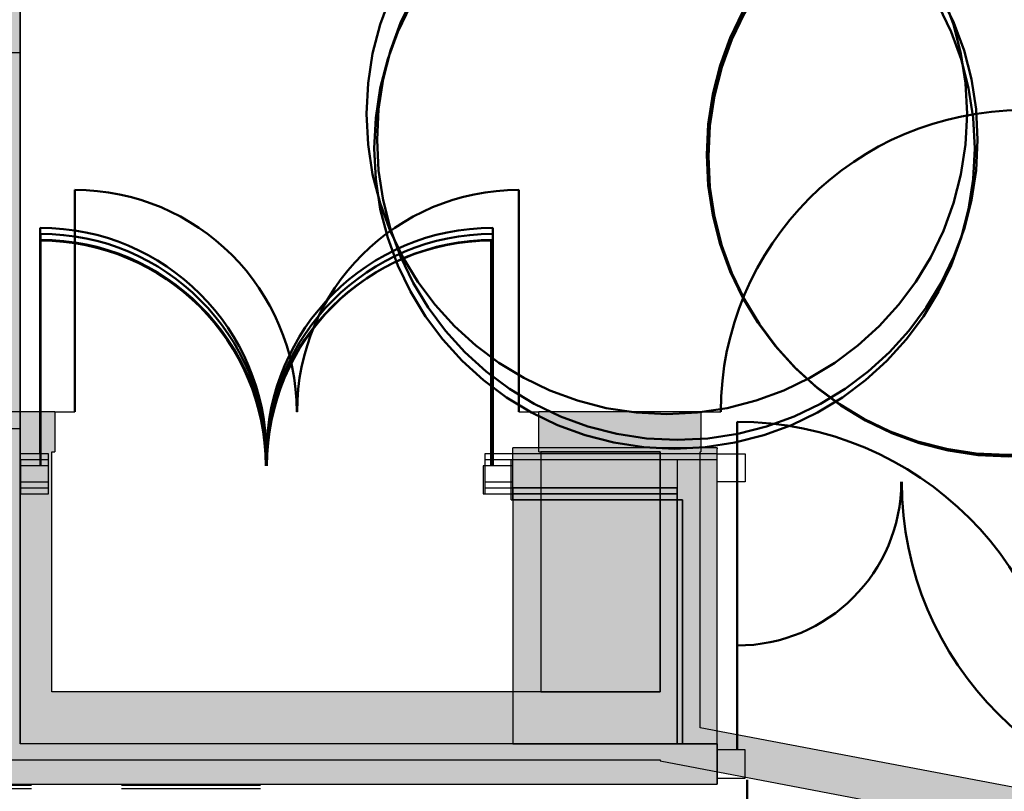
# Model space of a CAD drawing. Header units: metres. Extents: x -1 to 430, y -6 to 31.
# Tile 53 of 169: x 404.44 to 406.89, y 23.4 to 25.33. Entities that reach past the tile are written whole.
import ezdxf

# ---------------------------------------------------------------- set-up
doc = ezdxf.new("R2010")
doc.units = ezdxf.units.M
doc.linetypes.add('CONTINUA', pattern=[0])
doc.linetypes.add('VERDECKT', pattern=[9.525, 6.35, -3.175])
for name, color, linetype, lineweight in [('3D P1 MURS EXISTENTS', 7, 'CONTINUA', 25), ('3D P1 PILAR', 7, 'CONTINUA', 25), ('3D P2 MURS', 7, 'CONTINUA', 25), ('3D P2 PILAR', 7, 'CONTINUA', 25), ('3D P3 MURS', 7, 'CONTINUA', 25), ('3D P3 PILAR', 7, 'CONTINUA', 25), ('3D P4 MURS', 7, 'CONTINUA', 25), ('3D P4 PILAR', 7, 'CONTINUA', 25), ('3D P5 MURS', 7, 'CONTINUA', 25), ('3D P5 PILAR', 7, 'CONTINUA', 25), ('3D PA MURS', 7, 'CONTINUA', 25), ('3D PA PILARS', 7, 'CONTINUA', 25), ('P1 MOBLES', 7, 'CONTINUA', 25), ('P2 MOBLES 2D', 7, 'CONTINUA', 25), ('P3 MOBLES', 7, 'CONTINUA', 25), ('P4 MOBLES', 7, 'CONTINUA', 25), ('P5 MOBLES', 7, 'CONTINUA', 25), ('PA MOBLES', 7, 'CONTINUA', 25)]:
    doc.layers.add(name, color=color, linetype=linetype, lineweight=lineweight)

msp = doc.modelspace()

# ---------------------------------------------------------------- hatches: boundary and pattern name
at = {"layer": '3D P1 MURS EXISTENTS', "linetype": 'CONTINUA', "lineweight": 18, "true_color": 0xa0a0a0, "transparency": 33554687}
for points in [[(404.4366, 23.5195), (404.4366, 28.0782), (404.3366, 28.0782), (404.3366, 23.5195)], [(406.177, 24.2595), (405.6666, 24.2595), (405.6666, 24.1595), (406.077, 24.1595), (406.077, 24.2572), (406.177, 24.2572)], [(406.177, 23.5195), (406.177, 24.2572), (406.077, 24.2572), (406.077, 23.5195)], [(404.3366, 23.4195), (406.177, 23.4195), (406.177, 23.5195), (404.3366, 23.5195)]]:
    msp.add_hatch(color=253, dxfattribs=at).paths.add_polyline_path(points)
at = {"layer": '3D P1 PILAR', "linetype": 'CONTINUA', "lineweight": 18, "transparency": 33554687}
msp.add_hatch(color=9, dxfattribs=at).paths.add_polyline_path([(405.667, 23.5195), (406.077, 23.5195), (406.077, 24.1595), (405.667, 24.1595)])
at = {"layer": '3D P2 MURS', "linetype": 'CONTINUA', "lineweight": 18, "true_color": 0xa0a0a0, "transparency": 33554687}
for points in [[(404.437, 23.5195), (404.437, 28.0682), (404.337, 28.0682), (404.337, 23.5195)], [(406.0752, 24.2295), (405.6629, 24.2295), (405.6629, 24.1295), (406.0905, 24.1295), (406.0905, 24.1453), (406.077, 24.1453)], [(406.177, 23.5195), (406.177, 24.2295), (406.0752, 24.2295), (406.077, 24.1453), (406.0905, 24.1453), (406.0905, 23.5195)], [(404.337, 23.4195), (406.177, 23.4195), (406.177, 23.5195), (404.337, 23.5195)]]:
    msp.add_hatch(color=253, dxfattribs=at).paths.add_polyline_path(points)
at = {"layer": '3D P2 PILAR', "linetype": 'CONTINUA', "lineweight": 18, "transparency": 33554687}
msp.add_hatch(color=9, dxfattribs=at).paths.add_polyline_path([(405.667, 23.5195), (406.0905, 23.5195), (406.0905, 24.1295), (405.667, 24.1295)])
at = {"layer": '3D P3 MURS', "linetype": 'CONTINUA', "lineweight": 18, "true_color": 0xa0a0a0, "transparency": 33554687}
for points in [[(404.437, 23.5195), (404.437, 28.0682), (404.337, 28.0682), (404.337, 23.4217), (404.341, 23.4217), (404.341, 23.5195)], [(406.077, 24.2295), (405.667, 24.2295), (405.667, 24.1295), (406.077, 24.1295)], [(406.177, 23.5195), (406.177, 24.2295), (406.077, 24.2295), (406.077, 23.5195)], [(404.341, 23.4195), (406.177, 23.4195), (406.177, 23.5195), (404.341, 23.5195)]]:
    msp.add_hatch(color=253, dxfattribs=at).paths.add_polyline_path(points)
at = {"layer": '3D P3 PILAR', "linetype": 'CONTINUA', "lineweight": 18, "transparency": 33554687}
msp.add_hatch(color=9, dxfattribs=at).paths.add_polyline_path([(405.667, 23.5195), (406.077, 23.5195), (406.077, 24.1295), (405.667, 24.1295)])
at = {"layer": '3D P4 MURS', "linetype": 'CONTINUA', "lineweight": 18, "true_color": 0xa0a0a0, "transparency": 33554687}
for points in [[(404.437, 23.5195), (404.437, 28.0682), (404.337, 28.0682), (404.337, 23.5195)], [(406.077, 24.2295), (405.667, 24.2295), (405.667, 24.1295), (406.077, 24.1295)], [(406.177, 23.5195), (406.177, 24.2295), (406.077, 24.2295), (406.077, 23.5195)], [(404.337, 23.4195), (406.177, 23.4195), (406.177, 23.5195), (404.337, 23.5195)]]:
    msp.add_hatch(color=253, dxfattribs=at).paths.add_polyline_path(points)
at = {"layer": '3D P4 PILAR', "linetype": 'CONTINUA', "lineweight": 18, "transparency": 33554687}
msp.add_hatch(color=9, dxfattribs=at).paths.add_polyline_path([(405.667, 23.5195), (406.077, 23.5195), (406.077, 24.1295), (405.667, 24.1295)])
at = {"layer": '3D P5 MURS', "linetype": 'CONTINUA', "lineweight": 18, "true_color": 0xa0a0a0, "transparency": 33554687}
for points in [[(404.437, 25.2472), (404.437, 28.0682), (404.337, 28.0682), (404.337, 25.2472)], [(404.437, 23.4195), (404.437, 24.3072), (404.337, 24.3072), (404.337, 23.4195)], [(406.077, 24.2445), (405.667, 24.2445), (405.667, 24.1445), (406.077, 24.1445)], [(406.177, 23.5195), (406.177, 24.2445), (406.077, 24.2445), (406.077, 23.5195)], [(404.437, 23.4195), (406.177, 23.4195), (406.177, 23.5195), (404.437, 23.5195)]]:
    msp.add_hatch(color=253, dxfattribs=at).paths.add_polyline_path(points)
at = {"layer": '3D P5 PILAR', "linetype": 'CONTINUA', "lineweight": 18, "transparency": 33554687}
msp.add_hatch(color=9, dxfattribs=at).paths.add_polyline_path([(405.667, 23.5195), (406.077, 23.5195), (406.077, 24.1445), (405.667, 24.1445)])
at = {"layer": '3D PA MURS', "linetype": 'CONTINUA', "lineweight": 18, "true_color": 0xa0a0a0, "transparency": 33554687}
for points in [[(404.4157, 24.3496), (404.4157, 23.6496), (404.5157, 23.6496), (404.5157, 24.3496)], [(404.5227, 24.3496), (404.5157, 24.3496), (404.5157, 24.2496), (404.5227, 24.2496)], [(406.1364, 24.3496), (405.7321, 24.3496), (405.7321, 24.2496), (406.1364, 24.2496)], [(406.1345, 23.5599), (406.1345, 24.2496), (406.0345, 24.2496), (406.0345, 23.5789)], [(403.2571, 23.4796), (406.0345, 23.4796), (406.0345, 23.6496), (403.2571, 23.6496)], [(406.0345, 23.4771), (407.1779, 23.2599), (407.1779, 23.3617), (406.0345, 23.5789)]]:
    msp.add_hatch(color=253, dxfattribs=at).paths.add_polyline_path(points)
at = {"layer": '3D PA PILARS', "linetype": 'CONTINUA', "lineweight": 18, "transparency": 33554687}
msp.add_hatch(color=9, dxfattribs=at).paths.add_polyline_path([(405.7369, 23.6496), (406.0345, 23.6496), (406.0345, 24.2496), (405.7369, 24.2496)])

# ---------------------------------------------------------------- linework, layer by layer
at = {"layer": '3D P1 MURS EXISTENTS', "color": 7, "linetype": 'CONTINUA', "lineweight": 25, "transparency": 33554687}
for p, q in [((404.4366, 24.2595), (404.4366, 25.8295)), ((404.4366, 24.1595), (404.4366, 24.2595)), ((405.6666, 24.1595), (405.6666, 24.2595)), ((406.177, 24.2595), (405.6666, 24.2595)), ((406.177, 24.2595), (406.177, 24.2572)), ((406.177, 24.1595), (406.177, 24.2572)), ((404.4366, 23.5195), (404.4366, 24.1595)), ((405.6666, 24.1595), (406.077, 24.1595)), ((406.077, 24.1595), (406.077, 23.5195)), ((406.177, 23.5195), (406.177, 24.1595)), ((406.077, 23.5195), (404.4366, 23.5195)), ((406.177, 23.4195), (406.177, 23.5195)), ((404.3366, 23.4195), (406.177, 23.4195))]:
    msp.add_line(p, q, dxfattribs=at)
at = {"layer": '3D P1 MURS EXISTENTS', "color": 202, "linetype": 'CONTINUA', "lineweight": 50, "transparency": 33554687}
for p, q in [((404.4866, 24.2445), (404.4866, 24.809)), ((405.6166, 24.2445), (405.6166, 24.809)), ((406.2271, 24.1745), (406.2271, 23.7655))]:
    msp.add_line(p, q, dxfattribs=at)
at = {"layer": '3D P1 MURS EXISTENTS', "color": 7, "linetype": 'CONTINUA', "lineweight": 25, "transparency": 33554687}
for points in [[(404.4366, 24.1745), (404.5066, 24.1745), (404.5066, 24.2445), (404.4366, 24.2445), (404.4366, 24.1745)], [(405.5966, 24.1745), (405.6666, 24.1745), (405.6666, 24.2445), (405.5966, 24.2445), (405.5966, 24.1745)], [(406.177, 24.2445), (406.2471, 24.2445), (406.2471, 24.1745), (406.177, 24.1745), (406.177, 24.2445)]]:
    msp.add_lwpolyline(points, close=True, dxfattribs=at)
at = {"layer": '3D P1 MURS EXISTENTS', "color": 202, "linetype": 'CONTINUA', "lineweight": 50, "transparency": 33554687}
for centre, start, end in [((404.4866, 24.2445), 0, 90), ((405.6166, 24.2445), 90, 180)]:
    msp.add_arc(centre, 0.5645, start, end, dxfattribs=at)
for centre, major_axis, start_param, end_param in [((406.2271, 24.1745), (0.41, 0), 4.712389, 6.283185), ((407.46, 24.1745), (0.8219, 0), 3.141593, 4.712389)]:
    msp.add_ellipse(centre, major_axis=major_axis, ratio=0.997665, start_param=start_param, end_param=end_param, dxfattribs=at)
at = {"layer": '3D P1 PILAR', "color": 7, "linetype": 'CONTINUA', "lineweight": 25, "transparency": 33554687}
for p, q in [((406.077, 24.1595), (405.667, 24.1595)), ((405.667, 24.1595), (405.667, 23.5195)), ((406.077, 23.5195), (406.077, 24.1595)), ((405.667, 23.5195), (406.077, 23.5195))]:
    msp.add_line(p, q, dxfattribs=at)
at = {"layer": '3D P2 MURS', "color": 7, "linetype": 'CONTINUA', "lineweight": 25, "transparency": 33554687}
for p, q in [((404.437, 24.2295), (404.437, 25.8295)), ((404.437, 24.1295), (404.437, 24.2295)), ((405.6629, 24.1295), (405.6629, 24.2295)), ((406.0752, 24.2295), (405.6629, 24.2295)), ((406.177, 24.2295), (406.0752, 24.2295)), ((406.177, 23.5195), (406.177, 24.2295)), ((404.437, 23.5195), (404.437, 24.1295)), ((405.6629, 24.1295), (406.0905, 24.1295)), ((406.0905, 24.1295), (406.0905, 23.5195)), ((406.0905, 23.5195), (404.437, 23.5195)), ((406.177, 23.5195), (406.177, 23.4195)), ((404.337, 23.4195), (406.177, 23.4195))]:
    msp.add_line(p, q, dxfattribs=at)
at = {"layer": '3D P2 MURS', "color": 202, "linetype": 'CONTINUA', "lineweight": 50, "transparency": 33554687}
for p, q in [((404.487, 24.2145), (404.487, 24.7769)), ((405.6129, 24.2145), (405.6129, 24.7769)), ((406.227, 23.5045), (406.227, 24.3245))]:
    msp.add_line(p, q, dxfattribs=at)
at = {"layer": '3D P2 MURS', "color": 7, "linetype": 'CONTINUA', "lineweight": 25, "transparency": 33554687}
for points in [[(404.437, 24.1445), (404.507, 24.1445), (404.507, 24.2145), (404.437, 24.2145), (404.437, 24.1445)], [(405.5929, 24.1445), (405.6629, 24.1445), (405.6629, 24.2145), (405.5929, 24.2145), (405.5929, 24.1445)], [(406.177, 23.4345), (406.247, 23.4345), (406.247, 23.5045), (406.177, 23.5045), (406.177, 23.4345)]]:
    msp.add_lwpolyline(points, close=True, dxfattribs=at)
at = {"layer": '3D P2 MURS', "color": 202, "linetype": 'CONTINUA', "lineweight": 50, "transparency": 33554687}
for centre, radius, start, end in [((404.487, 24.2145), 0.5625, 0, 90), ((405.6129, 24.2145), 0.5625, 90, 180), ((406.227, 23.5045), 0.82, 0, 90)]:
    msp.add_arc(centre, radius, start, end, dxfattribs=at)
at = {"layer": '3D P2 PILAR', "color": 7, "linetype": 'CONTINUA', "lineweight": 25, "transparency": 33554687}
for p, q in [((406.0905, 24.1295), (405.667, 24.1295)), ((405.667, 24.1295), (405.667, 23.5195)), ((406.0905, 23.5195), (406.0905, 24.1295)), ((405.667, 23.5195), (406.0905, 23.5195))]:
    msp.add_line(p, q, dxfattribs=at)
at = {"layer": '3D P3 MURS', "color": 7, "linetype": 'CONTINUA', "lineweight": 25, "transparency": 33554687}
for p, q in [((404.437, 24.2295), (404.437, 25.8295)), ((404.437, 24.1295), (404.437, 24.2295)), ((405.667, 24.1295), (405.667, 24.2295)), ((406.077, 24.2295), (405.667, 24.2295)), ((406.0905, 24.2295), (406.077, 24.2295)), ((406.077, 24.2295), (406.077, 24.1295)), ((406.177, 24.2295), (406.0905, 24.2295)), ((406.177, 23.5195), (406.177, 24.2295)), ((404.437, 23.5195), (404.437, 24.1295)), ((405.667, 24.1295), (406.077, 24.1295)), ((406.077, 24.1295), (406.077, 23.5195)), ((406.077, 23.5195), (404.437, 23.5195)), ((406.077, 23.5195), (406.177, 23.5195)), ((406.177, 23.5195), (406.077, 23.5195)), ((406.177, 23.5195), (406.177, 23.4195)), ((404.341, 23.4195), (406.177, 23.4195))]:
    msp.add_line(p, q, dxfattribs=at)
at = {"layer": '3D P3 MURS', "color": 202, "linetype": 'CONTINUA', "lineweight": 50, "transparency": 33554687}
for p, q in [((404.487, 24.2145), (404.487, 24.779)), ((405.617, 24.2145), (405.617, 24.779)), ((406.227, 23.5045), (406.227, 24.3245))]:
    msp.add_line(p, q, dxfattribs=at)
at = {"layer": '3D P3 MURS', "color": 7, "linetype": 'CONTINUA', "lineweight": 25, "transparency": 33554687}
for points in [[(404.437, 24.1445), (404.507, 24.1445), (404.507, 24.2145), (404.437, 24.2145), (404.437, 24.1445)], [(405.597, 24.1445), (405.667, 24.1445), (405.667, 24.2145), (405.597, 24.2145), (405.597, 24.1445)], [(406.177, 23.4345), (406.247, 23.4345), (406.247, 23.5045), (406.177, 23.5045), (406.177, 23.4345)]]:
    msp.add_lwpolyline(points, close=True, dxfattribs=at)
at = {"layer": '3D P3 MURS', "color": 202, "linetype": 'CONTINUA', "lineweight": 50, "transparency": 33554687}
for centre, radius, start, end in [((404.487, 24.2145), 0.5645, 0, 90), ((405.617, 24.2145), 0.5645, 90, 180), ((406.227, 23.5045), 0.82, 0, 90)]:
    msp.add_arc(centre, radius, start, end, dxfattribs=at)
at = {"layer": '3D P3 PILAR', "color": 7, "linetype": 'CONTINUA', "lineweight": 25, "transparency": 33554687}
for p, q in [((406.077, 24.1295), (405.667, 24.1295)), ((405.667, 24.1295), (405.667, 23.5195)), ((406.077, 23.5195), (406.077, 24.1295)), ((405.667, 23.5195), (406.077, 23.5195))]:
    msp.add_line(p, q, dxfattribs=at)
at = {"layer": '3D P4 MURS', "color": 7, "linetype": 'CONTINUA', "lineweight": 25, "transparency": 33554687}
for p, q in [((404.437, 24.2295), (404.437, 25.8295)), ((404.437, 24.1295), (404.437, 24.2295)), ((405.667, 24.1295), (405.667, 24.2295)), ((406.077, 24.2295), (405.667, 24.2295)), ((406.0905, 24.2295), (406.077, 24.2295)), ((406.177, 24.2295), (406.0905, 24.2295)), ((406.177, 23.5195), (406.177, 24.2295)), ((404.437, 23.5195), (404.437, 24.1295)), ((405.667, 24.1295), (406.077, 24.1295)), ((406.077, 24.1295), (406.077, 23.5195)), ((406.077, 23.5195), (404.437, 23.5195)), ((406.177, 23.5195), (406.177, 23.4195)), ((404.337, 23.4195), (406.177, 23.4195))]:
    msp.add_line(p, q, dxfattribs=at)
at = {"layer": '3D P4 MURS', "color": 202, "linetype": 'CONTINUA', "lineweight": 50, "transparency": 33554687}
for p, q in [((404.487, 24.2145), (404.487, 24.779)), ((405.617, 24.2145), (405.617, 24.779)), ((406.227, 23.5045), (406.227, 24.3245))]:
    msp.add_line(p, q, dxfattribs=at)
at = {"layer": '3D P4 MURS', "color": 7, "linetype": 'CONTINUA', "lineweight": 25, "transparency": 33554687}
for points in [[(404.437, 24.1445), (404.507, 24.1445), (404.507, 24.2145), (404.437, 24.2145), (404.437, 24.1445)], [(405.597, 24.1445), (405.667, 24.1445), (405.667, 24.2145), (405.597, 24.2145), (405.597, 24.1445)], [(406.177, 23.4345), (406.247, 23.4345), (406.247, 23.5045), (406.177, 23.5045), (406.177, 23.4345)]]:
    msp.add_lwpolyline(points, close=True, dxfattribs=at)
at = {"layer": '3D P4 MURS', "color": 202, "linetype": 'CONTINUA', "lineweight": 50, "transparency": 33554687}
for centre, radius, start, end in [((404.487, 24.2145), 0.5645, 0, 90), ((405.617, 24.2145), 0.5645, 90, 180), ((406.227, 23.5045), 0.82, 0, 90)]:
    msp.add_arc(centre, radius, start, end, dxfattribs=at)
at = {"layer": '3D P4 PILAR', "color": 7, "linetype": 'CONTINUA', "lineweight": 25, "transparency": 33554687}
for p, q in [((406.077, 24.1295), (405.667, 24.1295)), ((405.667, 24.1295), (405.667, 23.5195)), ((406.077, 23.5195), (406.077, 24.1295)), ((405.667, 23.5195), (406.077, 23.5195))]:
    msp.add_line(p, q, dxfattribs=at)
at = {"layer": '3D P5 MURS', "color": 7, "linetype": 'CONTINUA', "lineweight": 25, "transparency": 33554687}
for p, q in [((404.437, 25.2472), (404.437, 25.8295)), ((404.337, 25.2472), (404.437, 25.2472)), ((404.437, 24.3072), (404.337, 24.3072)), ((404.437, 24.2445), (404.437, 24.3072)), ((404.437, 24.1445), (404.437, 24.2445)), ((405.667, 24.1445), (405.667, 24.2445)), ((406.077, 24.2445), (405.667, 24.2445)), ((406.177, 24.2445), (406.077, 24.2445)), ((406.177, 23.5195), (406.177, 24.2445)), ((404.437, 23.5195), (404.437, 24.1445)), ((405.667, 24.1445), (406.077, 24.1445)), ((406.077, 24.1445), (406.077, 23.5195)), ((406.077, 23.5195), (404.437, 23.5195)), ((406.177, 23.5195), (406.177, 23.4195)), ((404.337, 23.4195), (404.437, 23.4195)), ((404.437, 23.4195), (406.177, 23.4195))]:
    msp.add_line(p, q, dxfattribs=at)
at = {"layer": '3D P5 MURS', "color": 202, "linetype": 'CONTINUA', "lineweight": 50, "transparency": 33554687}
for p, q in [((404.487, 24.2295), (404.487, 24.794)), ((405.617, 24.2295), (405.617, 24.794)), ((406.227, 23.5045), (406.227, 24.3245))]:
    msp.add_line(p, q, dxfattribs=at)
at = {"layer": '3D P5 MURS', "color": 7, "linetype": 'CONTINUA', "lineweight": 25, "transparency": 33554687}
for points in [[(404.437, 24.1595), (404.507, 24.1595), (404.507, 24.2295), (404.437, 24.2295), (404.437, 24.1595)], [(405.597, 24.1595), (405.667, 24.1595), (405.667, 24.2295), (405.597, 24.2295), (405.597, 24.1595)], [(406.177, 23.4345), (406.247, 23.4345), (406.247, 23.5045), (406.177, 23.5045), (406.177, 23.4345)]]:
    msp.add_lwpolyline(points, close=True, dxfattribs=at)
at = {"layer": '3D P5 MURS', "color": 202, "linetype": 'CONTINUA', "lineweight": 50, "transparency": 33554687}
for centre, radius, start, end in [((404.487, 24.2295), 0.5645, 0, 90), ((405.617, 24.2295), 0.5645, 90, 180), ((406.227, 23.5045), 0.82, 0, 90)]:
    msp.add_arc(centre, radius, start, end, dxfattribs=at)
at = {"layer": '3D P5 PILAR', "color": 7, "linetype": 'CONTINUA', "lineweight": 25, "transparency": 33554687}
for p, q in [((406.077, 24.1445), (405.667, 24.1445)), ((405.667, 24.1445), (405.667, 23.5195)), ((406.077, 23.5195), (406.077, 24.1445)), ((405.667, 23.5195), (406.077, 23.5195))]:
    msp.add_line(p, q, dxfattribs=at)
at = {"layer": '3D PA MURS', "color": 202, "linetype": 'CONTINUA', "lineweight": 50, "transparency": 33554687}
for p, q in [((404.5727, 24.3496), (404.5727, 24.9038)), ((405.6821, 24.3496), (405.6821, 24.9038))]:
    msp.add_line(p, q, dxfattribs=at)
at = {"layer": '3D PA MURS', "color": 7, "linetype": 'CONTINUA', "lineweight": 25, "transparency": 33554687}
for p, q in [((404.5157, 24.3496), (404.4157, 24.3496)), ((404.5227, 24.3496), (404.5157, 24.3496)), ((404.5227, 24.3496), (404.5227, 24.2496)), ((404.5227, 24.3496), (404.5727, 24.3496)), ((405.1269, 24.3496), (405.1279, 24.3496)), ((405.6821, 24.3496), (405.7321, 24.3496)), ((405.7321, 24.2496), (405.7321, 24.3496)), ((406.1364, 24.3496), (405.7321, 24.3496)), ((406.1364, 24.3496), (406.1364, 24.2496)), ((406.1364, 24.3496), (406.1864, 24.3496)), ((404.5157, 23.6496), (404.5157, 24.2496)), ((404.5157, 24.2496), (404.5227, 24.2496)), ((405.7321, 24.2496), (406.0345, 24.2496)), ((406.0345, 24.2496), (406.0345, 23.6496)), ((406.1345, 23.5599), (406.1345, 24.2496)), ((406.1345, 24.2496), (406.1364, 24.2496)), ((406.0345, 23.6496), (404.5157, 23.6496)), ((407.0779, 23.3807), (406.1345, 23.5599)), ((403.2571, 23.4796), (406.0345, 23.4796)), ((406.0345, 23.4796), (406.0345, 23.4771)), ((406.0345, 23.4771), (406.8719, 23.3181))]:
    msp.add_line(p, q, dxfattribs=at)
at = {"layer": '3D PA MURS', "color": 202, "linetype": 'CONTINUA', "lineweight": 50, "transparency": 33554687}
for centre, radius, start, end in [((406.9396, 24.3496), 0.7532, 90, 180), ((404.5727, 24.3496), 0.5542, 0, 90), ((405.6821, 24.3496), 0.5542, 90, 180)]:
    msp.add_arc(centre, radius, start, end, dxfattribs=at)
at = {"layer": '3D PA PILARS', "color": 7, "linetype": 'CONTINUA', "lineweight": 25, "transparency": 33554687}
for p, q in [((406.0345, 24.2496), (405.7369, 24.2496)), ((405.7369, 24.2496), (405.7369, 23.6496)), ((406.0345, 23.6496), (406.0345, 24.2496)), ((405.7369, 23.6496), (406.0345, 23.6496))]:
    msp.add_line(p, q, dxfattribs=at)
at = {"layer": 'P1 MOBLES', "color": 202, "linetype": 'VERDECKT', "lineweight": 50, "transparency": 33554687}
msp.add_circle((406.9052, 24.9874), 0.75, dxfattribs=at)
at = {"layer": 'P2 MOBLES 2D', "color": 202, "linetype": 'VERDECKT', "lineweight": 50, "transparency": 33554687}
msp.add_circle((406.901, 24.9916), 0.75, dxfattribs=at)
at = {"layer": 'P3 MOBLES', "color": 202, "linetype": 'VERDECKT', "lineweight": 50, "transparency": 33554687}
msp.add_circle((406.0514, 25.0936), 0.75, dxfattribs=at)
at = {"layer": 'P4 MOBLES', "color": 202, "linetype": 'VERDECKT', "lineweight": 50, "transparency": 33554687}
msp.add_circle((406.0706, 25.0071), 0.75, dxfattribs=at)
at = {"layer": 'P5 MOBLES', "color": 202, "linetype": 'VERDECKT', "lineweight": 50, "transparency": 33554687}
msp.add_circle((406.0776, 25.029), 0.75, dxfattribs=at)
at = {"layer": 'PA MOBLES', "color": 180, "transparency": 33554687}
for p, q in [((404.1172, 23.4166), (404.4643, 23.4166)), ((404.6895, 23.4166), (405.0365, 23.4166)), ((404.1172, 23.4085), (404.4643, 23.4085)), ((404.6895, 23.4085), (405.0365, 23.4085))]:
    msp.add_line(p, q, dxfattribs=at)
at = {"layer": 'PA MOBLES', "lineweight": 50, "transparency": 33554687}
msp.add_line((406.2519, 20.1196), (406.2519, 23.4298), dxfattribs=at)

doc.saveas('drawing.dxf')
